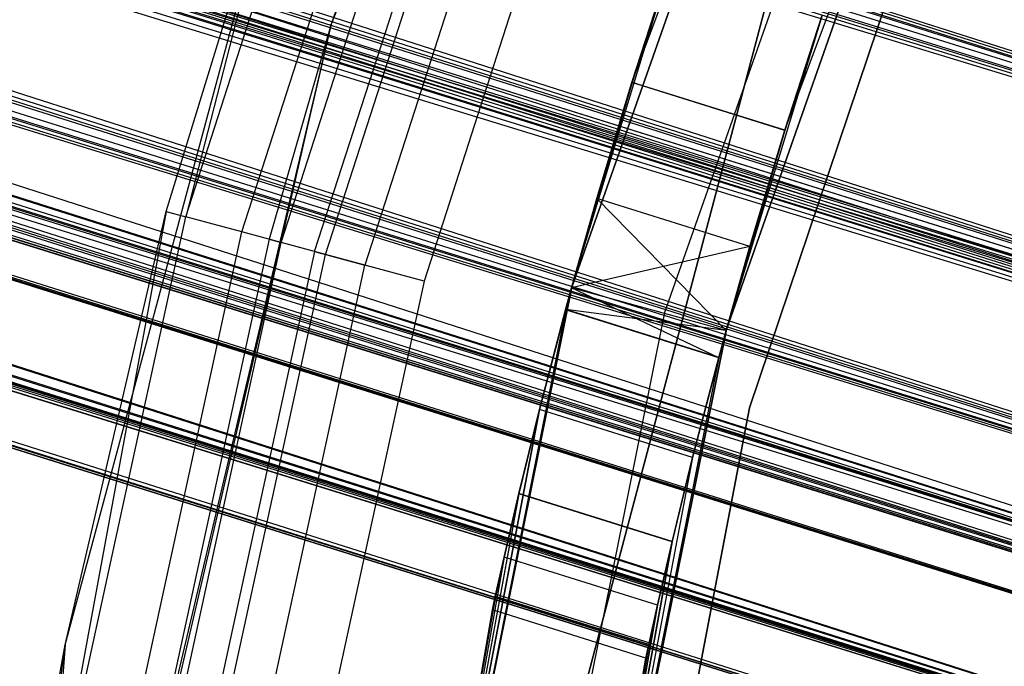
# Model space of a CAD drawing. Extents: x -38.3 to -0.1, y -39.1 to 0.
# Tile 177 of 256: x -21.548 to -21.186, y -19.078 to -18.84. Entities that reach past the tile are written whole.
import ezdxf

# ---------------------------------------------------------------- set-up
doc = ezdxf.new("R2010")
doc.units = 0
doc.header["$MEASUREMENT"] = 0
doc.layers.get('0').update_dxf_attribs({"color": 13, "linetype": 'CONTINUOUS'})

# ---------------------------------------------------------------- blocks, each defined once
blk = doc.blocks.new('ORTO_XII_A_STL')
at = {"color": 0}
for p, q in [((1.74344, 25.57955, 0.89544), (18.08901, 20.40274, 0.85797)), ((1.74344, 25.57955, 0.89544), (18.08901, 20.40274, 0.85797)), ((1.73992, 25.56832, 0.88367), (18.08901, 20.40274, 0.85797)), ((1.73992, 25.56832, 0.88367), (18.08901, 20.40274, 0.85797)), ((1.72669, 25.52608, 0.79568), (18.06731, 20.33347, 0.7914)), ((1.72669, 25.52608, 0.79568), (18.06731, 20.33347, 0.7914)), ((1.72721, 25.52775, 1.11565), (18.08901, 20.40274, 1.11565)), ((1.72721, 25.52775, 1.11565), (18.08901, 20.40274, 1.11565)), ((1.72721, 25.52775, 0.85797), (18.08901, 20.40274, 0.85797)), ((1.72721, 25.52775, 0.85797), (18.08901, 20.40274, 0.85797)), ((1.72721, 25.52775, 0.85797), (18.06944, 20.34026, 0.85002)), ((1.72721, 25.52775, 0.85797), (18.06944, 20.34026, 0.85002)), ((1.72247, 25.51259, 0.85302), (18.06944, 20.34026, 0.85002)), ((1.72247, 25.51259, 0.85302), (18.06944, 20.34026, 0.85002)), ((1.71261, 25.48113, 1.18366), (18.06731, 20.33347, 1.18223)), ((1.71261, 25.48113, 1.18366), (18.06731, 20.33347, 1.18223)), ((1.71261, 25.48113, 1.12461), (18.08901, 20.40274, 1.11565)), ((1.71261, 25.48113, 1.12461), (18.08901, 20.40274, 1.11565)), ((1.70764, 25.46528, 1.1236), (18.06944, 20.34026, 1.1236)), ((1.70764, 25.46528, 1.1236), (18.06944, 20.34026, 1.1236)), ((1.70764, 25.46528, 1.1236), (18.08901, 20.40274, 1.11565)), ((1.70764, 25.46528, 1.1236), (18.08901, 20.40274, 1.11565)), ((1.70764, 25.46528, 0.85002), (18.06944, 20.34026, 0.85002)), ((1.70764, 25.46528, 0.85002), (18.06944, 20.34026, 0.85002)), ((1.70764, 25.46528, 0.85002), (18.051, 20.28142, 0.87341)), ((1.70764, 25.46528, 0.85002), (18.051, 20.28142, 0.87341)), ((1.70552, 25.45848, 0.7914), (18.06731, 20.33347, 0.7914)), ((1.70552, 25.45848, 0.7914), (18.06731, 20.33347, 0.7914)), ((1.70552, 25.45848, 1.18223), (18.06731, 20.33347, 1.18223)), ((1.70552, 25.45848, 1.18223), (18.06731, 20.33347, 1.18223)), ((1.70275, 25.44966, 0.85302), (18.051, 20.28142, 0.87341)), ((1.70275, 25.44966, 0.85302), (18.051, 20.28142, 0.87341)), ((1.69853, 25.43617, 0.79568), (18.04098, 20.2494, 0.82481)), ((1.69853, 25.43617, 0.79568), (18.04098, 20.2494, 0.82481)), ((1.69853, 25.43617, 0.79568), (18.06731, 20.33347, 0.7914)), ((1.69853, 25.43617, 0.79568), (18.06731, 20.33347, 0.7914)), ((1.69347, 25.42002, 1.10882), (18.06944, 20.34026, 1.1236)), ((1.69347, 25.42002, 1.10882), (18.06944, 20.34026, 1.1236)), ((1.68921, 25.40643, 1.10021), (18.051, 20.28142, 1.10021)), ((1.68921, 25.40643, 1.10021), (18.051, 20.28142, 1.10021)), ((1.68921, 25.40643, 1.10021), (18.06944, 20.34026, 1.1236)), ((1.68921, 25.40643, 1.10021), (18.06944, 20.34026, 1.1236)), ((1.68921, 25.40643, 0.87341), (18.051, 20.28142, 0.87341)), ((1.68921, 25.40643, 0.87341), (18.051, 20.28142, 0.87341)), ((1.68921, 25.40643, 0.87341), (18.03793, 20.23968, 0.92277)), ((1.68921, 25.40643, 0.87341), (18.03793, 20.23968, 0.92277)), ((1.68526, 25.39383, 1.16111), (18.06731, 20.33347, 1.18223)), ((1.68526, 25.39383, 1.16111), (18.06731, 20.33347, 1.18223)), ((1.68526, 25.39383, 1.16111), (18.04098, 20.2494, 1.14882)), ((1.68526, 25.39383, 1.16111), (18.04098, 20.2494, 1.14882)), ((1.6853, 25.39393, 0.88367), (18.03793, 20.23968, 0.92277)), ((1.6853, 25.39393, 0.88367), (18.03793, 20.23968, 0.92277)), ((1.67871, 25.37291, 1.06509), (18.051, 20.28142, 1.10021)), ((1.67871, 25.37291, 1.06509), (18.051, 20.28142, 1.10021)), ((1.67918, 25.37441, 0.82481), (18.04098, 20.2494, 0.82481)), ((1.67918, 25.37441, 0.82481), (18.04098, 20.2494, 0.82481)), ((1.67918, 25.37441, 1.14882), (18.04098, 20.2494, 1.14882)), ((1.67918, 25.37441, 1.14882), (18.04098, 20.2494, 1.14882)), ((1.67614, 25.36469, 1.05085), (18.03793, 20.23968, 1.05085)), ((1.67614, 25.36469, 1.05085), (18.03793, 20.23968, 1.05085)), ((1.67614, 25.36469, 1.05085), (18.051, 20.28142, 1.10021)), ((1.67614, 25.36469, 1.05085), (18.051, 20.28142, 1.10021)), ((1.67614, 25.36469, 0.92277), (18.03793, 20.23968, 0.92277)), ((1.67614, 25.36469, 0.92277), (18.03793, 20.23968, 0.92277)), ((1.67614, 25.36469, 0.92277), (18.03321, 20.22462, 0.98681)), ((1.67614, 25.36469, 0.92277), (18.03321, 20.22462, 0.98681)), ((1.6741, 25.35818, 0.93795), (18.03321, 20.22462, 0.98681)), ((1.6741, 25.35818, 0.93795), (18.03321, 20.22462, 0.98681)), ((1.67359, 25.35656, 0.83947), (18.0223, 20.18978, 0.89533)), ((1.67359, 25.35656, 0.83947), (18.0223, 20.18978, 0.89533)), ((1.67359, 25.35656, 0.83947), (18.04098, 20.2494, 0.82481)), ((1.67359, 25.35656, 0.83947), (18.04098, 20.2494, 0.82481)), ((18.03321, 20.22462, 0.98681), (1.67142, 25.34963, 0.98681)), ((1.67142, 25.34963, 0.98681), (18.03793, 20.23968, 1.05085)), ((1.67142, 25.34963, 0.98681), (18.03793, 20.23968, 1.05085)), ((18.03321, 20.22462, 0.98681), (1.67142, 25.34963, 0.98681)), ((1.67172, 25.35059, 1.00342), (18.03793, 20.23968, 1.05085)), ((1.67172, 25.35059, 1.00342), (18.03793, 20.23968, 1.05085)), ((1.66418, 25.32653, 1.09863), (18.04098, 20.2494, 1.14882)), ((1.66418, 25.32653, 1.09863), (18.04098, 20.2494, 1.14882)), ((1.66418, 25.32653, 1.09863), (18.0223, 20.18978, 1.07829)), ((1.66418, 25.32653, 1.09863), (18.0223, 20.18978, 1.07829)), ((1.66051, 25.31479, 0.89533), (18.0223, 20.18978, 0.89533)), ((1.66051, 25.31479, 0.89533), (18.0223, 20.18978, 0.89533)), ((1.66051, 25.31479, 1.07829), (18.0223, 20.18978, 1.07829)), ((1.66051, 25.31479, 1.07829), (18.0223, 20.18978, 1.07829)), ((1.65759, 25.30548, 0.91701), (18.0223, 20.18978, 0.89533)), ((18.01556, 20.16826, 0.98681), (1.65759, 25.30548, 0.91701)), ((1.65759, 25.30548, 0.91701), (18.0223, 20.18978, 0.89533)), ((18.01556, 20.16826, 0.98681), (1.65759, 25.30548, 0.91701)), ((1.65377, 25.29327, 0.98681), (18.01556, 20.16826, 0.98681)), ((1.65377, 25.29327, 0.98681), (18.01556, 20.16826, 0.98681)), ((1.6542, 25.29464, 1.01054), (18.0223, 20.18978, 1.07829)), ((1.6542, 25.29464, 1.01054), (18.0223, 20.18978, 1.07829)), ((1.6542, 25.29464, 1.01054), (18.01556, 20.16826, 0.98681)), ((1.6542, 25.29464, 1.01054), (18.01556, 20.16826, 0.98681)), ((9.16354, 23.25535, 1.58441), (18.08901, 20.40274, 1.54695)), ((9.16354, 23.25535, 1.58441), (18.08901, 20.40274, 1.54695)), ((9.16002, 23.24412, 1.57265), (18.08901, 20.40274, 1.54695)), ((9.16002, 23.24412, 1.57265), (18.08901, 20.40274, 1.54695)), ((9.14732, 23.20355, 1.80463), (18.08901, 20.40274, 1.80463)), ((9.14732, 23.20355, 1.80463), (18.08901, 20.40274, 1.80463)), ((9.14732, 23.20355, 1.54695), (18.08901, 20.40274, 1.54695)), ((9.14732, 23.20355, 1.54695), (18.08901, 20.40274, 1.54695)), ((9.14732, 23.20355, 1.54695), (18.06944, 20.34026, 1.539)), ((9.14732, 23.20355, 1.54695), (18.06944, 20.34026, 1.539)), ((9.14494, 23.19598, 1.48324), (18.06731, 20.33347, 1.48037)), ((9.14494, 23.19598, 1.48324), (18.06731, 20.33347, 1.48037)), ((9.14257, 23.18839, 1.542), (18.06944, 20.34026, 1.539)), ((9.14257, 23.18839, 1.542), (18.06944, 20.34026, 1.539)), ((9.13271, 23.15692, 1.87264), (18.06731, 20.33347, 1.8712)), ((9.13271, 23.15692, 1.87264), (18.06731, 20.33347, 1.8712)), ((9.13271, 23.15692, 1.81358), (18.08901, 20.40274, 1.80463)), ((9.13271, 23.15692, 1.81358), (18.08901, 20.40274, 1.80463)), ((9.12775, 23.14107, 1.81258), (18.06944, 20.34026, 1.81258)), ((9.12775, 23.14107, 1.81258), (18.06944, 20.34026, 1.81258)), ((9.12775, 23.14107, 1.81258), (18.08901, 20.40274, 1.80463)), ((9.12775, 23.14107, 1.81258), (18.08901, 20.40274, 1.80463)), ((9.12775, 23.14107, 1.539), (18.06944, 20.34026, 1.539)), ((9.12775, 23.14107, 1.539), (18.06944, 20.34026, 1.539)), ((9.12775, 23.14107, 1.539), (18.051, 20.28142, 1.56238)), ((9.12775, 23.14107, 1.539), (18.051, 20.28142, 1.56238)), ((9.12562, 23.13428, 1.48037), (18.06731, 20.33347, 1.48037)), ((9.12562, 23.13428, 1.48037), (18.06731, 20.33347, 1.48037)), ((9.12562, 23.13428, 1.8712), (18.06731, 20.33347, 1.8712)), ((9.12562, 23.13428, 1.8712), (18.06731, 20.33347, 1.8712)), ((9.12285, 23.12545, 1.542), (18.051, 20.28142, 1.56238)), ((9.12285, 23.12545, 1.542), (18.051, 20.28142, 1.56238)), ((9.12048, 23.11787, 1.48324), (18.04098, 20.2494, 1.51378)), ((9.12048, 23.11787, 1.48324), (18.04098, 20.2494, 1.51378)), ((9.12048, 23.11787, 1.48324), (18.06731, 20.33347, 1.48037)), ((9.12048, 23.11787, 1.48324), (18.06731, 20.33347, 1.48037)), ((9.11357, 23.09581, 1.7978), (18.06944, 20.34026, 1.81258)), ((9.11357, 23.09581, 1.7978), (18.06944, 20.34026, 1.81258)), ((9.10878, 23.08052, 1.85562), (18.06731, 20.33347, 1.8712)), ((9.10878, 23.08052, 1.85562), (18.06731, 20.33347, 1.8712)), ((9.10878, 23.08052, 1.85562), (18.04098, 20.2494, 1.83779)), ((9.10878, 23.08052, 1.85562), (18.04098, 20.2494, 1.83779)), ((9.10931, 23.08222, 1.78919), (18.051, 20.28142, 1.78919)), ((9.10931, 23.08222, 1.78919), (18.051, 20.28142, 1.78919)), ((9.10931, 23.08222, 1.78919), (18.06944, 20.34026, 1.81258)), ((9.10931, 23.08222, 1.78919), (18.06944, 20.34026, 1.81258)), ((9.10931, 23.08222, 1.56238), (18.051, 20.28142, 1.56238)), ((9.10931, 23.08222, 1.56238), (18.051, 20.28142, 1.56238)), ((9.10931, 23.08222, 1.56238), (18.03793, 20.23968, 1.61175)), ((9.10931, 23.08222, 1.56238), (18.03793, 20.23968, 1.61175)), ((9.1054, 23.06972, 1.57265), (18.03793, 20.23968, 1.61175)), ((9.1054, 23.06972, 1.57265), (18.03793, 20.23968, 1.61175)), ((9.09928, 23.05021, 1.83779), (18.04098, 20.2494, 1.83779)), ((9.09928, 23.05021, 1.83779), (18.04098, 20.2494, 1.83779)), ((9.09928, 23.05021, 1.83779), (18.0223, 20.18978, 1.76727)), ((9.09928, 23.05021, 1.83779), (18.0223, 20.18978, 1.76727)), ((9.09812, 23.04651, 1.51653), (18.0223, 20.18978, 1.58431)), ((9.09812, 23.04651, 1.51653), (18.0223, 20.18978, 1.58431)), ((9.09812, 23.04651, 1.51653), (18.04098, 20.2494, 1.51378)), ((9.09812, 23.04651, 1.51653), (18.04098, 20.2494, 1.51378)), ((9.09881, 23.04871, 1.75406), (18.051, 20.28142, 1.78919)), ((9.09881, 23.04871, 1.75406), (18.051, 20.28142, 1.78919)), ((9.09624, 23.04049, 1.73982), (18.03793, 20.23968, 1.73982)), ((9.09624, 23.04049, 1.73982), (18.03793, 20.23968, 1.73982)), ((9.09624, 23.04049, 1.73982), (18.051, 20.28142, 1.78919)), ((9.09624, 23.04049, 1.73982), (18.051, 20.28142, 1.78919)), ((9.09624, 23.04049, 1.61175), (18.03793, 20.23968, 1.61175)), ((9.09624, 23.04049, 1.61175), (18.03793, 20.23968, 1.61175)), ((9.09624, 23.04049, 1.61175), (18.03321, 20.22462, 1.67579)), ((9.09624, 23.04049, 1.61175), (18.03321, 20.22462, 1.67579)), ((9.0942, 23.03397, 1.62692), (18.03321, 20.22462, 1.67579)), ((9.0942, 23.03397, 1.62692), (18.03321, 20.22462, 1.67579)), ((18.03321, 20.22462, 1.67579), (9.09152, 23.02543, 1.67579)), ((9.09152, 23.02543, 1.67579), (18.03793, 20.23968, 1.73982)), ((9.09152, 23.02543, 1.67579), (18.03793, 20.23968, 1.73982)), ((18.03321, 20.22462, 1.67579), (9.09152, 23.02543, 1.67579)), ((9.09182, 23.02639, 1.6924), (18.03793, 20.23968, 1.73982)), ((9.09182, 23.02639, 1.6924), (18.03793, 20.23968, 1.73982)), ((9.08898, 23.01732, 1.80751), (18.0223, 20.18978, 1.76727)), ((9.08898, 23.01732, 1.80751), (18.0223, 20.18978, 1.76727)), ((9.08175, 22.99424, 1.57736), (18.0223, 20.18978, 1.58431)), ((9.08175, 22.99424, 1.57736), (18.0223, 20.18978, 1.58431)), ((9.08061, 22.99059, 1.76727), (18.0223, 20.18978, 1.76727)), ((9.08061, 22.99059, 1.76727), (18.0223, 20.18978, 1.76727)), ((9.08061, 22.99059, 1.76727), (18.01556, 20.16826, 1.67579)), ((9.08061, 22.99059, 1.76727), (18.01556, 20.16826, 1.67579)), ((9.07675, 22.97827, 1.73662), (18.01556, 20.16826, 1.67579)), ((9.07675, 22.97827, 1.73662), (18.01556, 20.16826, 1.67579)), ((18.01556, 20.16826, 1.67579), (9.07387, 22.96907, 1.67579)), ((9.07387, 22.96907, 1.67579), (18.0223, 20.18978, 1.58431)), ((9.07387, 22.96907, 1.67579), (18.0223, 20.18978, 1.58431)), ((18.01556, 20.16826, 1.67579), (9.07387, 22.96907, 1.67579)), ((9.07419, 22.9701, 1.65521), (18.0223, 20.18978, 1.58431)), ((9.07419, 22.9701, 1.65521), (18.0223, 20.18978, 1.58431)), ((17.27439, 20.9381, 66.81358), (17.15583, 20.63061, 66.81358)), ((17.27439, 20.9381, 66.81358), (17.15583, 20.63061, 66.81358)), ((17.34871, 20.82988, 0.67185), (17.24448, 20.53378, 0.67185)), ((17.24448, 20.53378, 2.24665), (17.34871, 20.82988, 2.24665)), ((17.24448, 20.53378, 2.24665), (17.34871, 20.82988, 2.24665)), ((17.34871, 20.82988, 0.67185), (17.24448, 20.53378, 0.67185)), ((17.26664, 20.60912, 0.78602), (17.34871, 20.82988, 0.67185)), ((17.26664, 20.60912, 0.78602), (17.34871, 20.82988, 0.67185)), ((17.38123, 20.81581, 0.67185), (17.27864, 20.52438, 0.67185)), ((17.38123, 20.81581, 0.67185), (17.27864, 20.52438, 0.67185)), ((17.38123, 20.81581, 0.7309), (17.27864, 20.52438, 0.7309)), ((17.38123, 20.81581, 0.7309), (17.27864, 20.52438, 0.7309)), ((17.40291, 20.80643, 2.24665), (17.30142, 20.51811, 2.24665)), ((17.30142, 20.51811, 0.7309), (17.40291, 20.80643, 0.7309)), ((17.40291, 20.80643, 2.24665), (17.30142, 20.51811, 2.24665)), ((17.30142, 20.51811, 0.7309), (17.40291, 20.80643, 0.7309)), ((17.32302, 20.59154, 1.87657), (17.40291, 20.80643, 2.24665)), ((17.32302, 20.59154, 1.87657), (17.40291, 20.80643, 2.24665)), ((17.1022, 20.55968, 67.79613), (17.17441, 20.78325, 67.79613)), ((17.1022, 20.55968, 67.79613), (17.17441, 20.78325, 67.79613)), ((17.1228, 20.55412, 67.82806), (17.19436, 20.77571, 67.82806)), ((17.1228, 20.55412, 67.82806), (17.19436, 20.77571, 67.82806)), ((17.20422, 20.77198, 67.75846), (17.15583, 20.63061, 66.81358)), ((17.20422, 20.77198, 67.75846), (17.15583, 20.63061, 66.81358)), ((17.20422, 20.77198, 67.75846), (17.15583, 20.63061, 67.75846)), ((17.20422, 20.77198, 67.75846), (17.15583, 20.63061, 67.75846)), ((17.13732, 20.55021, 67.78106), (17.20843, 20.77039, 67.78106)), ((17.13732, 20.55021, 67.78106), (17.20843, 20.77039, 67.78106)), ((17.20843, 20.77039, 67.78106), (17.15583, 20.63061, 67.75846)), ((17.20843, 20.77039, 67.78106), (17.15583, 20.63061, 67.75846)), ((17.30996, 20.48925, 2.24665), (17.40481, 20.77057, 2.24665)), ((17.40481, 20.77057, 2.1876), (17.30996, 20.48925, 2.1876)), ((17.30996, 20.48925, 2.24665), (17.40481, 20.77057, 2.24665)), ((17.40481, 20.77057, 2.1876), (17.30996, 20.48925, 2.1876)), ((17.14968, 20.54688, 67.80022), (17.2204, 20.76586, 67.80022)), ((17.14968, 20.54688, 67.80022), (17.2204, 20.76586, 67.80022)), ((17.15363, 20.54582, 67.8494), (17.22423, 20.76441, 67.8494)), ((17.15363, 20.54582, 67.8494), (17.22423, 20.76441, 67.8494)), ((17.23832, 20.75909, 67.81302), (17.16818, 20.54189, 67.81302)), ((17.23832, 20.75909, 67.81302), (17.16818, 20.54189, 67.81302)), ((17.25946, 20.75109, 67.85689), (17.19, 20.53601, 67.85689)), ((17.25946, 20.75109, 67.81752), (17.19, 20.53601, 67.81752)), ((17.25946, 20.75109, 67.85689), (17.19, 20.53601, 67.85689)), ((17.25946, 20.75109, 67.81752), (17.19, 20.53601, 67.81752)), ((17.05772, 20.40193, 66.81358), (17.14303, 20.71841, 66.81358)), ((17.05772, 20.40193, 66.81358), (17.14303, 20.71841, 66.81358)), ((17.09497, 20.56163, 67.75846), (17.14303, 20.71841, 66.81358)), ((17.09497, 20.56163, 67.75846), (17.14303, 20.71841, 66.81358)), ((17.09497, 20.56163, 67.75846), (17.14303, 20.71841, 67.75846)), ((17.09497, 20.56163, 67.75846), (17.14303, 20.71841, 67.75846)), ((17.14303, 20.71841, 67.75846), (17.1022, 20.55968, 67.79613)), ((17.14303, 20.71841, 67.75846), (17.1022, 20.55968, 67.79613)), ((17.24448, 20.53378, 2.24665), (17.28042, 20.65163, 1.87154)), ((17.24448, 20.53378, 2.24665), (17.28042, 20.65163, 1.87154)), ((17.26664, 20.60912, 0.78602), (17.28042, 20.65163, 0.79106)), ((17.26664, 20.60912, 1.475), (17.28042, 20.65163, 1.48003)), ((17.26664, 20.60912, 1.475), (17.28042, 20.65163, 1.48003)), ((17.26664, 20.60912, 0.78602), (17.28042, 20.65163, 0.79106)), ((17.28042, 20.65163, 1.87154), (17.26666, 20.6092, 1.87657)), ((17.28042, 20.65163, 1.18256), (17.26666, 20.6092, 1.1876)), ((17.28042, 20.65163, 1.87154), (17.26666, 20.6092, 1.87657)), ((17.28042, 20.65163, 1.18256), (17.26666, 20.6092, 1.1876)), ((17.24127, 20.3559, 0.7309), (17.31861, 20.64782, 0.7309)), ((17.31861, 20.64782, 0.67185), (17.24127, 20.3559, 0.67185)), ((17.24127, 20.3559, 0.7309), (17.31861, 20.64782, 0.7309)), ((17.31861, 20.64782, 0.67185), (17.24127, 20.3559, 0.67185)), ((17.33679, 20.63398, 0.79106), (17.30142, 20.51811, 0.7309)), ((17.33679, 20.63398, 0.79106), (17.30142, 20.51811, 0.7309)), ((17.33679, 20.63398, 1.48003), (17.32299, 20.59146, 1.475)), ((17.33679, 20.63398, 0.79106), (17.32299, 20.59146, 0.78602)), ((17.33679, 20.63398, 1.48003), (17.32299, 20.59146, 1.475)), ((17.33679, 20.63398, 0.79106), (17.32299, 20.59146, 0.78602)), ((17.32302, 20.59154, 1.87657), (17.33679, 20.63398, 1.87154)), ((17.32302, 20.59154, 1.1876), (17.33679, 20.63398, 1.18256)), ((17.32302, 20.59154, 1.87657), (17.33679, 20.63398, 1.87154)), ((17.32302, 20.59154, 1.1876), (17.33679, 20.63398, 1.18256)), ((17.15583, 20.63061, 66.81358), (17.08121, 20.3096, 66.81358)), ((17.15583, 20.63061, 66.81358), (17.08121, 20.3096, 66.81358)), ((17.15583, 20.63061, 66.81358), (17.0837, 20.32486, 67.75846)), ((17.15583, 20.63061, 66.81358), (17.0837, 20.32486, 67.75846)), ((17.15583, 20.63061, 66.81358), (17.13298, 20.55138, 67.75846)), ((17.15583, 20.63061, 67.75846), (17.13298, 20.55138, 67.75846)), ((17.15583, 20.63061, 66.81358), (17.13298, 20.55138, 67.75846)), ((17.15583, 20.63061, 67.75846), (17.13298, 20.55138, 67.75846)), ((17.13732, 20.55021, 67.78106), (17.15583, 20.63061, 67.75846)), ((17.13732, 20.55021, 67.78106), (17.15583, 20.63061, 67.75846)), ((17.15583, 20.63061, 67.75846), (17.15583, 20.63061, 66.81358)), ((17.15583, 20.63061, 67.75846), (17.15583, 20.63061, 66.81358)), ((17.26666, 20.6092, 1.87657), (17.24448, 20.53378, 2.24665)), ((17.26666, 20.6092, 1.87657), (17.24448, 20.53378, 2.24665)), ((17.26664, 20.60912, 0.78602), (17.24448, 20.53378, 0.67185)), ((17.26664, 20.60912, 0.78602), (17.24448, 20.53378, 0.67185)), ((17.26666, 20.6092, 1.87657), (17.25371, 20.56636, 1.87154)), ((17.26666, 20.6092, 1.1876), (17.25371, 20.56636, 1.18256)), ((17.26666, 20.6092, 1.87657), (17.25371, 20.56636, 1.87154)), ((17.26666, 20.6092, 1.1876), (17.25371, 20.56636, 1.18256)), ((17.25371, 20.56636, 0.79106), (17.26664, 20.60912, 0.78602)), ((17.25371, 20.56636, 1.48003), (17.26664, 20.60912, 1.475)), ((17.25371, 20.56636, 1.48003), (17.26664, 20.60912, 1.475)), ((17.25371, 20.56636, 0.79106), (17.26664, 20.60912, 0.78602)), ((17.26666, 20.6092, 1.1876), (17.26664, 20.60912, 1.475)), ((17.26666, 20.6092, 1.1876), (17.26664, 20.60912, 1.475)), ((17.32299, 20.59146, 1.475), (17.26664, 20.60912, 1.475)), ((17.32299, 20.59146, 1.475), (17.26664, 20.60912, 1.475)), ((17.32299, 20.59146, 0.78602), (17.26664, 20.60912, 0.78602)), ((17.32299, 20.59146, 0.78602), (17.26664, 20.60912, 0.78602)), ((17.32302, 20.59154, 1.87657), (17.26666, 20.6092, 1.87657)), ((17.32302, 20.59154, 1.87657), (17.26666, 20.6092, 1.87657)), ((17.32302, 20.59154, 1.1876), (17.26666, 20.6092, 1.1876)), ((17.32302, 20.59154, 1.1876), (17.26666, 20.6092, 1.1876)), ((17.32302, 20.59154, 1.87657), (17.30142, 20.51811, 2.24665)), ((17.32302, 20.59154, 1.87657), (17.30142, 20.51811, 2.24665)), ((17.32299, 20.59146, 0.78602), (17.30142, 20.51811, 0.7309)), ((17.32299, 20.59146, 0.78602), (17.30142, 20.51811, 0.7309)), ((17.31008, 20.5487, 1.87154), (17.32302, 20.59154, 1.87657)), ((17.31008, 20.5487, 1.18256), (17.32302, 20.59154, 1.1876)), ((17.31008, 20.5487, 1.87154), (17.32302, 20.59154, 1.87657)), ((17.31008, 20.5487, 1.18256), (17.32302, 20.59154, 1.1876)), ((17.32299, 20.59146, 1.475), (17.31008, 20.5487, 1.48003)), ((17.32299, 20.59146, 0.78602), (17.31008, 20.5487, 0.79106)), ((17.32299, 20.59146, 1.475), (17.31008, 20.5487, 1.48003)), ((17.32299, 20.59146, 0.78602), (17.31008, 20.5487, 0.79106)), ((17.32299, 20.59146, 1.475), (17.32302, 20.59154, 1.1876)), ((17.32299, 20.59146, 1.475), (17.32302, 20.59154, 1.1876)), ((17.24441, 20.53352, 0.80213), (17.25371, 20.56636, 0.79106)), ((17.25371, 20.56636, 1.87154), (17.24441, 20.53352, 1.86047)), ((17.25371, 20.56636, 1.18256), (17.24441, 20.53352, 1.17149)), ((17.24441, 20.53352, 1.49111), (17.25371, 20.56636, 1.48003)), ((17.25371, 20.56636, 1.87154), (17.24441, 20.53352, 1.86047)), ((17.24441, 20.53352, 1.49111), (17.25371, 20.56636, 1.48003)), ((17.25371, 20.56636, 1.18256), (17.24441, 20.53352, 1.17149)), ((17.24441, 20.53352, 0.80213), (17.25371, 20.56636, 0.79106)), ((17.25371, 20.56636, 0.79106), (17.24448, 20.53378, 0.67185)), ((17.25371, 20.56636, 0.79106), (17.24448, 20.53378, 0.67185)), ((17.25371, 20.56636, 1.87154), (17.24448, 20.53378, 2.24665)), ((17.25371, 20.56636, 1.87154), (17.24448, 20.53378, 2.24665)), ((17.25371, 20.56636, 1.18256), (17.25371, 20.56636, 1.48003)), ((17.25371, 20.56636, 1.18256), (17.25371, 20.56636, 1.48003)), ((17.31008, 20.5487, 1.87154), (17.25371, 20.56636, 1.87154)), ((17.31008, 20.5487, 1.87154), (17.25371, 20.56636, 1.87154)), ((17.30133, 20.5178, 1.49026), (17.25371, 20.56636, 1.48003)), ((17.30133, 20.5178, 1.49026), (17.25371, 20.56636, 1.48003)), ((17.31008, 20.5487, 1.48003), (17.25371, 20.56636, 1.48003)), ((17.31008, 20.5487, 1.48003), (17.25371, 20.56636, 1.48003)), ((17.31008, 20.5487, 1.18256), (17.25371, 20.56636, 1.18256)), ((17.31008, 20.5487, 1.18256), (17.25371, 20.56636, 1.18256)), ((17.30133, 20.5178, 0.80128), (17.25371, 20.56636, 0.79106)), ((17.30133, 20.5178, 0.80128), (17.25371, 20.56636, 0.79106)), ((17.31008, 20.5487, 0.79106), (17.25371, 20.56636, 0.79106)), ((17.31008, 20.5487, 0.79106), (17.25371, 20.56636, 0.79106)), ((17.09497, 20.56163, 67.75846), (17.05226, 20.3301, 67.79613)), ((17.09497, 20.56163, 67.75846), (17.05226, 20.3301, 67.79613)), ((17.05772, 20.40193, 66.81358), (17.09497, 20.56163, 67.75846)), ((17.05772, 20.40193, 67.75846), (17.09497, 20.56163, 67.75846)), ((17.05772, 20.40193, 66.81358), (17.09497, 20.56163, 67.75846)), ((17.05772, 20.40193, 67.75846), (17.09497, 20.56163, 67.75846)), ((17.09497, 20.56163, 67.75846), (17.1022, 20.55968, 67.79613)), ((17.09497, 20.56163, 67.75846), (17.1022, 20.55968, 67.79613)), ((17.05226, 20.3301, 67.79613), (17.1022, 20.55968, 67.79613)), ((17.05226, 20.3301, 67.79613), (17.1022, 20.55968, 67.79613)), ((17.1228, 20.55412, 67.82806), (17.1022, 20.55968, 67.79613)), ((17.1228, 20.55412, 67.82806), (17.1022, 20.55968, 67.79613)), ((17.0733, 20.3266, 67.82806), (17.1228, 20.55412, 67.82806)), ((17.0733, 20.3266, 67.82806), (17.1228, 20.55412, 67.82806)), ((17.15363, 20.54582, 67.8494), (17.1228, 20.55412, 67.82806)), ((17.15363, 20.54582, 67.8494), (17.1228, 20.55412, 67.82806)), ((17.13298, 20.55138, 67.75846), (17.0837, 20.32486, 67.75846)), ((17.13298, 20.55138, 67.75846), (17.0837, 20.32486, 67.75846)), ((17.08814, 20.32413, 67.78106), (17.13732, 20.55021, 67.78106)), ((17.08814, 20.32413, 67.78106), (17.13732, 20.55021, 67.78106)), ((17.13298, 20.55138, 67.75846), (17.13732, 20.55021, 67.78106)), ((17.13298, 20.55138, 67.75846), (17.13732, 20.55021, 67.78106)), ((17.14968, 20.54688, 67.80022), (17.13732, 20.55021, 67.78106)), ((17.14968, 20.54688, 67.80022), (17.13732, 20.55021, 67.78106)), ((17.14968, 20.54688, 67.80022), (17.10076, 20.32202, 67.80022)), ((17.14968, 20.54688, 67.80022), (17.10076, 20.32202, 67.80022)), ((17.14968, 20.54688, 67.80022), (17.16818, 20.54189, 67.81302)), ((17.14968, 20.54688, 67.80022), (17.16818, 20.54189, 67.81302)), ((17.31008, 20.5487, 1.87154), (17.24441, 20.53352, 1.86047)), ((17.31008, 20.5487, 1.87154), (17.24441, 20.53352, 1.86047)), ((17.31008, 20.5487, 1.18256), (17.24441, 20.53352, 1.17149)), ((17.31008, 20.5487, 1.18256), (17.24441, 20.53352, 1.17149)), ((17.31008, 20.5487, 0.79106), (17.30133, 20.5178, 0.80128)), ((17.31008, 20.5487, 1.48003), (17.30133, 20.5178, 1.49026)), ((17.30133, 20.51781, 1.17234), (17.31008, 20.5487, 1.18256)), ((17.30133, 20.51781, 1.86132), (17.31008, 20.5487, 1.87154)), ((17.30133, 20.51781, 1.86132), (17.31008, 20.5487, 1.87154)), ((17.31008, 20.5487, 1.48003), (17.30133, 20.5178, 1.49026)), ((17.30133, 20.51781, 1.17234), (17.31008, 20.5487, 1.18256)), ((17.31008, 20.5487, 0.79106), (17.30133, 20.5178, 0.80128)), ((17.30142, 20.51811, 2.24665), (17.31008, 20.5487, 1.87154)), ((17.31008, 20.5487, 0.79106), (17.30142, 20.51811, 0.7309)), ((17.31008, 20.5487, 0.79106), (17.30142, 20.51811, 0.7309)), ((17.30142, 20.51811, 2.24665), (17.31008, 20.5487, 1.87154)), ((17.31008, 20.5487, 1.48003), (17.31008, 20.5487, 1.18256)), ((17.31008, 20.5487, 1.48003), (17.31008, 20.5487, 1.18256)), ((17.1048, 20.32135, 67.8494), (17.15363, 20.54582, 67.8494)), ((17.1048, 20.32135, 67.8494), (17.15363, 20.54582, 67.8494)), ((17.19, 20.53601, 67.85689), (17.15363, 20.54582, 67.8494)), ((17.19, 20.53601, 67.85689), (17.15363, 20.54582, 67.8494)), ((17.11966, 20.31887, 67.81302), (17.16818, 20.54189, 67.81302)), ((17.11966, 20.31887, 67.81302), (17.16818, 20.54189, 67.81302)), ((17.19, 20.53601, 67.81752), (17.16818, 20.54189, 67.81302)), ((17.19, 20.53601, 67.81752), (17.16818, 20.54189, 67.81302)), ((17.19, 20.53601, 67.85689), (17.14195, 20.31516, 67.85689)), ((17.19, 20.53601, 67.81752), (17.14195, 20.31516, 67.81752)), ((17.19, 20.53601, 67.85689), (17.14195, 20.31516, 67.85689)), ((17.19, 20.53601, 67.81752), (17.14195, 20.31516, 67.81752)), ((17.18248, 20.22607, 2.24665), (17.24448, 20.53378, 2.24665)), ((17.24448, 20.53378, 0.67185), (17.18248, 20.22607, 0.67185)), ((17.18248, 20.22607, 2.24665), (17.24448, 20.53378, 2.24665)), ((17.24448, 20.53378, 0.67185), (17.18248, 20.22607, 0.67185)), ((17.24441, 20.53352, 1.86047), (17.18248, 20.22607, 2.24665)), ((17.24441, 20.53352, 1.86047), (17.18248, 20.22607, 2.24665)), ((17.23255, 20.48862, 0.82983), (17.24448, 20.53378, 0.67185)), ((17.23255, 20.48862, 0.82983), (17.24448, 20.53378, 0.67185)), ((17.24219, 20.52542, 0.80594), (17.24448, 20.53378, 0.67185)), ((17.24219, 20.52542, 0.80594), (17.24448, 20.53378, 0.67185)), ((17.24219, 20.52542, 1.49492), (17.24441, 20.53352, 1.49111)), ((17.24219, 20.52542, 0.80594), (17.24441, 20.53352, 0.80213)), ((17.24219, 20.52542, 1.49492), (17.24441, 20.53352, 1.49111)), ((17.24219, 20.52542, 0.80594), (17.24441, 20.53352, 0.80213)), ((17.24441, 20.53352, 1.86047), (17.24221, 20.52548, 1.85669)), ((17.24441, 20.53352, 1.17149), (17.24221, 20.52548, 1.16771)), ((17.24441, 20.53352, 1.86047), (17.24221, 20.52548, 1.85669)), ((17.24441, 20.53352, 1.17149), (17.24221, 20.52548, 1.16771)), ((17.24448, 20.53378, 0.67185), (17.24441, 20.53352, 0.80213)), ((17.24441, 20.53352, 1.86047), (17.24448, 20.53378, 2.24665)), ((17.24441, 20.53352, 1.86047), (17.24448, 20.53378, 2.24665)), ((17.24448, 20.53378, 0.67185), (17.24441, 20.53352, 0.80213)), ((17.24441, 20.53352, 1.17149), (17.24441, 20.53352, 1.49111)), ((17.24441, 20.53352, 1.17149), (17.24441, 20.53352, 1.49111)), ((17.30133, 20.51781, 1.86132), (17.24441, 20.53352, 1.86047)), ((17.30133, 20.51781, 1.86132), (17.24441, 20.53352, 1.86047)), ((17.29859, 20.50775, 1.49492), (17.24441, 20.53352, 1.49111)), ((17.29859, 20.50775, 1.49492), (17.24441, 20.53352, 1.49111)), ((17.30133, 20.5178, 1.49026), (17.24441, 20.53352, 1.49111)), ((17.30133, 20.5178, 1.49026), (17.24441, 20.53352, 1.49111)), ((17.30133, 20.51781, 1.17234), (17.24441, 20.53352, 1.17149)), ((17.30133, 20.51781, 1.17234), (17.24441, 20.53352, 1.17149)), ((17.29859, 20.50775, 0.80594), (17.24441, 20.53352, 0.80213)), ((17.29859, 20.50775, 0.80594), (17.24441, 20.53352, 0.80213)), ((17.30133, 20.5178, 0.80128), (17.24441, 20.53352, 0.80213)), ((17.30133, 20.5178, 0.80128), (17.24441, 20.53352, 0.80213)), ((17.24221, 20.52548, 1.85669), (17.18248, 20.22607, 2.24665)), ((17.24221, 20.52548, 1.85669), (17.18248, 20.22607, 2.24665)), ((17.27864, 20.52438, 0.67185), (17.21762, 20.2215, 0.67185)), ((17.27864, 20.52438, 0.67185), (17.21762, 20.2215, 0.67185)), ((17.27864, 20.52438, 0.7309), (17.21762, 20.2215, 0.7309)), ((17.27864, 20.52438, 0.7309), (17.21762, 20.2215, 0.7309)), ((17.24221, 20.52548, 1.85669), (17.23255, 20.48862, 1.83277)), ((17.24221, 20.52548, 1.16771), (17.23255, 20.48862, 1.14379)), ((17.24221, 20.52548, 1.85669), (17.23255, 20.48862, 1.83277)), ((17.24221, 20.52548, 1.16771), (17.23255, 20.48862, 1.14379)), ((17.23255, 20.48862, 1.5188), (17.24219, 20.52542, 1.49492)), ((17.23255, 20.48862, 0.82983), (17.24219, 20.52542, 0.80594)), ((17.23255, 20.48862, 1.5188), (17.24219, 20.52542, 1.49492)), ((17.23255, 20.48862, 0.82983), (17.24219, 20.52542, 0.80594)), ((17.24221, 20.52548, 1.16771), (17.24219, 20.52542, 1.49492)), ((17.24221, 20.52548, 1.16771), (17.24219, 20.52542, 1.49492)), ((17.29859, 20.50775, 1.49492), (17.24219, 20.52542, 1.49492)), ((17.29859, 20.50775, 1.49492), (17.24219, 20.52542, 1.49492)), ((17.29859, 20.50775, 0.80594), (17.24219, 20.52542, 0.80594)), ((17.29859, 20.50775, 0.80594), (17.24219, 20.52542, 0.80594)), ((17.30133, 20.51781, 1.86132), (17.24221, 20.52548, 1.85669)), ((17.30133, 20.51781, 1.86132), (17.24221, 20.52548, 1.85669)), ((17.29861, 20.50782, 1.85669), (17.24221, 20.52548, 1.85669)), ((17.29861, 20.50782, 1.85669), (17.24221, 20.52548, 1.85669)), ((17.30133, 20.51781, 1.17234), (17.24221, 20.52548, 1.16771)), ((17.30133, 20.51781, 1.17234), (17.24221, 20.52548, 1.16771)), ((17.29861, 20.50782, 1.16771), (17.24221, 20.52548, 1.16771)), ((17.29861, 20.50782, 1.16771), (17.24221, 20.52548, 1.16771)), ((17.27864, 20.52438, 0.67185), (17.27864, 20.52438, 0.7309)), ((17.27864, 20.52438, 0.67185), (17.27864, 20.52438, 0.7309)), ((17.24104, 20.21847, 0.7309), (17.30142, 20.51811, 0.7309)), ((17.30142, 20.51811, 2.24665), (17.24104, 20.21847, 2.24665)), ((17.30142, 20.51811, 2.24665), (17.24104, 20.21847, 2.24665)), ((17.24104, 20.21847, 0.7309), (17.30142, 20.51811, 0.7309)), ((17.29859, 20.50775, 0.80594), (17.30142, 20.51811, 0.7309)), ((17.29859, 20.50775, 0.80594), (17.30142, 20.51811, 0.7309)), ((17.30133, 20.5178, 0.80128), (17.29859, 20.50775, 0.80594)), ((17.30133, 20.5178, 1.49026), (17.29859, 20.50775, 1.49492)), ((17.30133, 20.5178, 1.49026), (17.29859, 20.50775, 1.49492)), ((17.30133, 20.5178, 0.80128), (17.29859, 20.50775, 0.80594)), ((17.29861, 20.50782, 1.85669), (17.30142, 20.51811, 2.24665)), ((17.29861, 20.50782, 1.85669), (17.30142, 20.51811, 2.24665)), ((17.29861, 20.50782, 1.16771), (17.30133, 20.51781, 1.17234)), ((17.29861, 20.50782, 1.85669), (17.30133, 20.51781, 1.86132)), ((17.29861, 20.50782, 1.85669), (17.30133, 20.51781, 1.86132)), ((17.29861, 20.50782, 1.16771), (17.30133, 20.51781, 1.17234)), ((17.30133, 20.5178, 0.80128), (17.30142, 20.51811, 0.7309)), ((17.30133, 20.5178, 0.80128), (17.30142, 20.51811, 0.7309)), ((17.30133, 20.51781, 1.86132), (17.30142, 20.51811, 2.24665)), ((17.30133, 20.51781, 1.86132), (17.30142, 20.51811, 2.24665)), ((17.30133, 20.5178, 1.49026), (17.30133, 20.51781, 1.17234)), ((17.30133, 20.5178, 1.49026), (17.30133, 20.51781, 1.17234)), ((17.29861, 20.50782, 1.85669), (17.24104, 20.21847, 2.24665)), ((17.29861, 20.50782, 1.85669), (17.24104, 20.21847, 2.24665)), ((17.29859, 20.50775, 0.80594), (17.24104, 20.21847, 0.7309)), ((17.29859, 20.50775, 0.80594), (17.24104, 20.21847, 0.7309)), ((17.28899, 20.47094, 1.14379), (17.29861, 20.50782, 1.16771)), ((17.28899, 20.47094, 1.83277), (17.29861, 20.50782, 1.85669)), ((17.28899, 20.47094, 1.83277), (17.29861, 20.50782, 1.85669)), ((17.28899, 20.47094, 1.14379), (17.29861, 20.50782, 1.16771)), ((17.29859, 20.50775, 0.80594), (17.28899, 20.47094, 0.82983)), ((17.29859, 20.50775, 1.49492), (17.28899, 20.47094, 1.5188)), ((17.29859, 20.50775, 1.49492), (17.28899, 20.47094, 1.5188)), ((17.29859, 20.50775, 0.80594), (17.28899, 20.47094, 0.82983)), ((17.29861, 20.50782, 1.16771), (17.29859, 20.50775, 1.49492)), ((17.29861, 20.50782, 1.16771), (17.29859, 20.50775, 1.49492)), ((17.18248, 20.22607, 2.24665), (17.23255, 20.48862, 1.83277)), ((17.18248, 20.22607, 2.24665), (17.23255, 20.48862, 1.83277)), ((17.23255, 20.48862, 0.82983), (17.18248, 20.22607, 0.67185)), ((17.23255, 20.48862, 0.82983), (17.18248, 20.22607, 0.67185)), ((17.23255, 20.48862, 1.83277), (17.22494, 20.45764, 1.80092)), ((17.23255, 20.48862, 1.14379), (17.22494, 20.45764, 1.11194)), ((17.23255, 20.48862, 1.83277), (17.22494, 20.45764, 1.80092)), ((17.23255, 20.48862, 1.14379), (17.22494, 20.45764, 1.11194)), ((17.22496, 20.45773, 1.55054), (17.23255, 20.48862, 1.5188)), ((17.22496, 20.45773, 0.86156), (17.23255, 20.48862, 0.82983)), ((17.22496, 20.45773, 1.55054), (17.23255, 20.48862, 1.5188)), ((17.22496, 20.45773, 0.86156), (17.23255, 20.48862, 0.82983)), ((17.23255, 20.48862, 1.14379), (17.23255, 20.48862, 1.5188)), ((17.23255, 20.48862, 1.14379), (17.23255, 20.48862, 1.5188)), ((17.28899, 20.47094, 1.83277), (17.23255, 20.48862, 1.83277)), ((17.28899, 20.47094, 1.83277), (17.23255, 20.48862, 1.83277)), ((17.28899, 20.47094, 1.5188), (17.23255, 20.48862, 1.5188)), ((17.28899, 20.47094, 1.5188), (17.23255, 20.48862, 1.5188)), ((17.28899, 20.47094, 1.14379), (17.23255, 20.48862, 1.14379)), ((17.28899, 20.47094, 1.14379), (17.23255, 20.48862, 1.14379)), ((17.28899, 20.47094, 0.82983), (17.23255, 20.48862, 0.82983)), ((17.28899, 20.47094, 0.82983), (17.23255, 20.48862, 0.82983)), ((17.2543, 20.19763, 2.24665), (17.30996, 20.48925, 2.24665)), ((17.30996, 20.48925, 2.1876), (17.2543, 20.19763, 2.1876)), ((17.2543, 20.19763, 2.24665), (17.30996, 20.48925, 2.24665)), ((17.30996, 20.48925, 2.1876), (17.2543, 20.19763, 2.1876)), ((17.30996, 20.48925, 2.24665), (17.30996, 20.48925, 2.1876)), ((17.30996, 20.48925, 2.24665), (17.30996, 20.48925, 2.1876)), ((17.28899, 20.47094, 0.82983), (17.24104, 20.21847, 0.7309)), ((17.28899, 20.47094, 0.82983), (17.24104, 20.21847, 0.7309)), ((17.28899, 20.47094, 1.83277), (17.24104, 20.21847, 2.24665)), ((17.28899, 20.47094, 1.83277), (17.24104, 20.21847, 2.24665)), ((17.28144, 20.43995, 1.11194), (17.28899, 20.47094, 1.14379)), ((17.28144, 20.43995, 1.80092), (17.28899, 20.47094, 1.83277)), ((17.28144, 20.43995, 1.80092), (17.28899, 20.47094, 1.83277)), ((17.28144, 20.43995, 1.11194), (17.28899, 20.47094, 1.14379)), ((17.28899, 20.47094, 0.82983), (17.28146, 20.44003, 0.86156)), ((17.28899, 20.47094, 1.5188), (17.28146, 20.44003, 1.55054)), ((17.28899, 20.47094, 1.5188), (17.28146, 20.44003, 1.55054)), ((17.28899, 20.47094, 0.82983), (17.28146, 20.44003, 0.86156)), ((17.28899, 20.47094, 1.14379), (17.28899, 20.47094, 1.5188)), ((17.28899, 20.47094, 1.14379), (17.28899, 20.47094, 1.5188)), ((17.22496, 20.45773, 0.86156), (17.18248, 20.22607, 0.67185)), ((17.22496, 20.45773, 0.86156), (17.18248, 20.22607, 0.67185)), ((17.22494, 20.45764, 1.80092), (17.18248, 20.22607, 2.24665)), ((17.22494, 20.45764, 1.80092), (17.18248, 20.22607, 2.24665)), ((17.21952, 20.43432, 1.58867), (17.22496, 20.45773, 1.55054)), ((17.21952, 20.43432, 0.89969), (17.22496, 20.45773, 0.86156)), ((17.21952, 20.43432, 1.58867), (17.22496, 20.45773, 1.55054)), ((17.21952, 20.43432, 0.89969), (17.22496, 20.45773, 0.86156)), ((17.22494, 20.45764, 1.80092), (17.21952, 20.43432, 1.76291)), ((17.22494, 20.45764, 1.11194), (17.21952, 20.43432, 1.07393)), ((17.22494, 20.45764, 1.80092), (17.21952, 20.43432, 1.76291)), ((17.22494, 20.45764, 1.11194), (17.21952, 20.43432, 1.07393)), ((17.22494, 20.45764, 1.11194), (17.22496, 20.45773, 1.55054)), ((17.22494, 20.45764, 1.11194), (17.22496, 20.45773, 1.55054)), ((17.28144, 20.43995, 1.80092), (17.22494, 20.45764, 1.80092)), ((17.28144, 20.43995, 1.80092), (17.22494, 20.45764, 1.80092)), ((17.28144, 20.43995, 1.11194), (17.22494, 20.45764, 1.11194)), ((17.28144, 20.43995, 1.11194), (17.22494, 20.45764, 1.11194)), ((17.28146, 20.44003, 1.55054), (17.22496, 20.45773, 1.55054)), ((17.28146, 20.44003, 1.55054), (17.22496, 20.45773, 1.55054)), ((17.28146, 20.44003, 0.86156), (17.22496, 20.45773, 0.86156)), ((17.28146, 20.44003, 0.86156), (17.22496, 20.45773, 0.86156)), ((17.24104, 20.21847, 0.7309), (17.28146, 20.44003, 0.86156)), ((17.24104, 20.21847, 0.7309), (17.28146, 20.44003, 0.86156)), ((17.28144, 20.43995, 1.80092), (17.24104, 20.21847, 2.24665)), ((17.28144, 20.43995, 1.80092), (17.24104, 20.21847, 2.24665)), ((17.28146, 20.44003, 0.86156), (17.27606, 20.41661, 0.89969)), ((17.28146, 20.44003, 1.55054), (17.27606, 20.41661, 1.58867)), ((17.28146, 20.44003, 1.55054), (17.27606, 20.41661, 1.58867)), ((17.28146, 20.44003, 0.86156), (17.27606, 20.41661, 0.89969)), ((17.27606, 20.41661, 1.07393), (17.28144, 20.43995, 1.11194)), ((17.27606, 20.41661, 1.76291), (17.28144, 20.43995, 1.80092)), ((17.27606, 20.41661, 1.76291), (17.28144, 20.43995, 1.80092)), ((17.27606, 20.41661, 1.07393), (17.28144, 20.43995, 1.11194)), ((17.28144, 20.43995, 1.11194), (17.28146, 20.44003, 1.55054)), ((17.28144, 20.43995, 1.11194), (17.28146, 20.44003, 1.55054)), ((17.21952, 20.43432, 1.76291), (17.18248, 20.22607, 2.24665)), ((17.21952, 20.43432, 1.76291), (17.18248, 20.22607, 2.24665)), ((17.21952, 20.43432, 1.58867), (17.18248, 20.22607, 0.67185)), ((17.21952, 20.43432, 1.58867), (17.18248, 20.22607, 0.67185)), ((17.21952, 20.43432, 0.89969), (17.18248, 20.22607, 0.67185)), ((17.21952, 20.43432, 0.89969), (17.18248, 20.22607, 0.67185)), ((17.21627, 20.41977, 1.63111), (17.21952, 20.43432, 1.58867)), ((17.21627, 20.41977, 0.94213), (17.21952, 20.43432, 0.89969)), ((17.21627, 20.41977, 1.63111), (17.21952, 20.43432, 1.58867)), ((17.21627, 20.41977, 0.94213), (17.21952, 20.43432, 0.89969)), ((17.21952, 20.43432, 1.76291), (17.21628, 20.41979, 1.72054)), ((17.21952, 20.43432, 1.58867), (17.21628, 20.41979, 1.03157)), ((17.21952, 20.43432, 1.07393), (17.21628, 20.41979, 1.03157)), ((17.21952, 20.43432, 1.58867), (17.21628, 20.41979, 1.03157)), ((17.21952, 20.43432, 1.76291), (17.21628, 20.41979, 1.72054)), ((17.21952, 20.43432, 1.07393), (17.21628, 20.41979, 1.03157)), ((17.21952, 20.43432, 1.07393), (17.21952, 20.43432, 1.58867)), ((17.21952, 20.43432, 1.07393), (17.21952, 20.43432, 1.58867)), ((17.27606, 20.41661, 1.76291), (17.21952, 20.43432, 1.76291)), ((17.27606, 20.41661, 1.76291), (17.21952, 20.43432, 1.76291)), ((17.27606, 20.41661, 1.58867), (17.21952, 20.43432, 1.58867)), ((17.27606, 20.41661, 1.58867), (17.21952, 20.43432, 1.58867)), ((17.27606, 20.41661, 1.07393), (17.21952, 20.43432, 1.07393)), ((17.27606, 20.41661, 1.07393), (17.21952, 20.43432, 1.07393)), ((17.27606, 20.41661, 0.89969), (17.21952, 20.43432, 0.89969)), ((17.27606, 20.41661, 0.89969), (17.21952, 20.43432, 0.89969)), ((17.18248, 20.22607, 2.24665), (17.21628, 20.41979, 1.72054)), ((17.18248, 20.22607, 2.24665), (17.21628, 20.41979, 1.72054)), ((17.21628, 20.41979, 1.03157), (17.18248, 20.22607, 0.67185)), ((17.21628, 20.41979, 1.03157), (17.18248, 20.22607, 0.67185)), ((17.21627, 20.41977, 1.63111), (17.18248, 20.22607, 0.67185)), ((17.21627, 20.41977, 1.63111), (17.18248, 20.22607, 0.67185)), ((17.21627, 20.41977, 0.94213), (17.18248, 20.22607, 0.67185)), ((17.21627, 20.41977, 0.94213), (17.18248, 20.22607, 0.67185)), ((17.21628, 20.41979, 1.72054), (17.21519, 20.41484, 1.67579)), ((17.21628, 20.41979, 1.03157), (17.21519, 20.41484, 0.98681)), ((17.21628, 20.41979, 1.72054), (17.21519, 20.41484, 1.67579)), ((17.21628, 20.41979, 1.03157), (17.21519, 20.41484, 0.98681)), ((17.21519, 20.41484, 1.67579), (17.21627, 20.41977, 1.63111)), ((17.21519, 20.41484, 0.98681), (17.21627, 20.41977, 0.94213)), ((17.21519, 20.41484, 1.67579), (17.21627, 20.41977, 1.63111)), ((17.21519, 20.41484, 0.98681), (17.21627, 20.41977, 0.94213)), ((17.27285, 20.40205, 1.63111), (17.21627, 20.41977, 1.63111)), ((17.27285, 20.40205, 1.63111), (17.21627, 20.41977, 1.63111)), ((17.27285, 20.40205, 0.94213), (17.21627, 20.41977, 0.94213)), ((17.27285, 20.40205, 0.94213), (17.21627, 20.41977, 0.94213)), ((17.27285, 20.40207, 1.72054), (17.21628, 20.41979, 1.72054)), ((17.27285, 20.40207, 1.72054), (17.21628, 20.41979, 1.72054)), ((17.27285, 20.40207, 1.03157), (17.21628, 20.41979, 1.03157)), ((17.27285, 20.40207, 1.03157), (17.21628, 20.41979, 1.03157)), ((17.24104, 20.21847, 0.7309), (17.27606, 20.41661, 0.89969)), ((17.24104, 20.21847, 0.7309), (17.27606, 20.41661, 0.89969)), ((17.24104, 20.21847, 0.7309), (17.27606, 20.41661, 1.58867)), ((17.24104, 20.21847, 0.7309), (17.27606, 20.41661, 1.58867)), ((17.27606, 20.41661, 1.76291), (17.24104, 20.21847, 2.24665)), ((17.27606, 20.41661, 1.76291), (17.24104, 20.21847, 2.24665)), ((17.27606, 20.41661, 0.89969), (17.27285, 20.40205, 0.94213)), ((17.27606, 20.41661, 1.58867), (17.27285, 20.40205, 1.63111)), ((17.27285, 20.40207, 1.03157), (17.27606, 20.41661, 1.58867)), ((17.27285, 20.40207, 1.03157), (17.27606, 20.41661, 1.07393)), ((17.27285, 20.40207, 1.03157), (17.27606, 20.41661, 1.58867)), ((17.27285, 20.40207, 1.72054), (17.27606, 20.41661, 1.76291)), ((17.27285, 20.40207, 1.72054), (17.27606, 20.41661, 1.76291)), ((17.27606, 20.41661, 1.58867), (17.27285, 20.40205, 1.63111)), ((17.27285, 20.40207, 1.03157), (17.27606, 20.41661, 1.07393)), ((17.27606, 20.41661, 0.89969), (17.27285, 20.40205, 0.94213)), ((17.27606, 20.41661, 1.07393), (17.27606, 20.41661, 1.58867)), ((17.27606, 20.41661, 1.07393), (17.27606, 20.41661, 1.58867)), ((17.21519, 20.41484, 1.67579), (17.18248, 20.22607, 2.24665)), ((17.18248, 20.22607, 0.67185), (17.21519, 20.41484, 1.67579)), ((17.21519, 20.41484, 0.98681), (17.18248, 20.22607, 0.67185)), ((17.21519, 20.41484, 0.98681), (17.18248, 20.22607, 0.67185)), ((17.18248, 20.22607, 0.67185), (17.21519, 20.41484, 1.67579)), ((17.21519, 20.41484, 1.67579), (17.18248, 20.22607, 2.24665)), ((17.27178, 20.39711, 1.67579), (17.21519, 20.41484, 1.67579)), ((17.27178, 20.39711, 1.67579), (17.21519, 20.41484, 1.67579)), ((17.27178, 20.39711, 0.98681), (17.21519, 20.41484, 0.98681)), ((17.27178, 20.39711, 0.98681), (17.21519, 20.41484, 0.98681)), ((17.0163, 20.07678, 66.81358), (17.05772, 20.40193, 66.81358)), ((17.0163, 20.07678, 66.81358), (17.05772, 20.40193, 66.81358)), ((17.04487, 20.33133, 67.75846), (17.05772, 20.40193, 66.81358)), ((17.04487, 20.33133, 67.75846), (17.05772, 20.40193, 66.81358)), ((17.04487, 20.33133, 67.75846), (17.05772, 20.40193, 67.75846)), ((17.04487, 20.33133, 67.75846), (17.05772, 20.40193, 67.75846)), ((17.05772, 20.40193, 67.75846), (17.05226, 20.3301, 67.79613)), ((17.05772, 20.40193, 67.75846), (17.05226, 20.3301, 67.79613)), ((17.05772, 20.40193, 67.75846), (17.05772, 20.40193, 66.81358)), ((17.05772, 20.40193, 67.75846), (17.05772, 20.40193, 66.81358)), ((17.27285, 20.40207, 1.03157), (17.24104, 20.21847, 0.7309)), ((17.27285, 20.40207, 1.03157), (17.24104, 20.21847, 0.7309)), ((17.27285, 20.40207, 1.72054), (17.24104, 20.21847, 2.24665)), ((17.27285, 20.40207, 1.72054), (17.24104, 20.21847, 2.24665)), ((17.27285, 20.40205, 0.94213), (17.24104, 20.21847, 0.7309)), ((17.27285, 20.40205, 1.63111), (17.24104, 20.21847, 0.7309)), ((17.27285, 20.40205, 0.94213), (17.24104, 20.21847, 0.7309)), ((17.27285, 20.40205, 1.63111), (17.24104, 20.21847, 0.7309)), ((17.27178, 20.39711, 0.98681), (17.27285, 20.40207, 1.03157)), ((17.27178, 20.39711, 1.67579), (17.27285, 20.40207, 1.72054)), ((17.27178, 20.39711, 1.67579), (17.27285, 20.40207, 1.72054)), ((17.27178, 20.39711, 0.98681), (17.27285, 20.40207, 1.03157)), ((17.27285, 20.40205, 0.94213), (17.27178, 20.39711, 0.98681)), ((17.27285, 20.40205, 1.63111), (17.27178, 20.39711, 1.67579)), ((17.27285, 20.40205, 1.63111), (17.27178, 20.39711, 1.67579)), ((17.27285, 20.40205, 0.94213), (17.27178, 20.39711, 0.98681)), ((17.27178, 20.39711, 0.98681), (17.24104, 20.21847, 0.7309)), ((17.27178, 20.39711, 0.98681), (17.24104, 20.21847, 0.7309)), ((17.24104, 20.21847, 2.24665), (17.27178, 20.39711, 1.67579)), ((17.27178, 20.39711, 1.67579), (17.24104, 20.21847, 0.7309)), ((17.27178, 20.39711, 1.67579), (17.24104, 20.21847, 0.7309)), ((17.24104, 20.21847, 2.24665), (17.27178, 20.39711, 1.67579))]:
    blk.add_line(p, q, dxfattribs=at)

msp = doc.modelspace()

# ---------------------------------------------------------------- block references
at = {"color": 0}
msp.add_blockref('ORTO_XII_A_STL', (-38.58948, -39.47195, -0.67185), dxfattribs=at)

doc.saveas('drawing.dxf')
